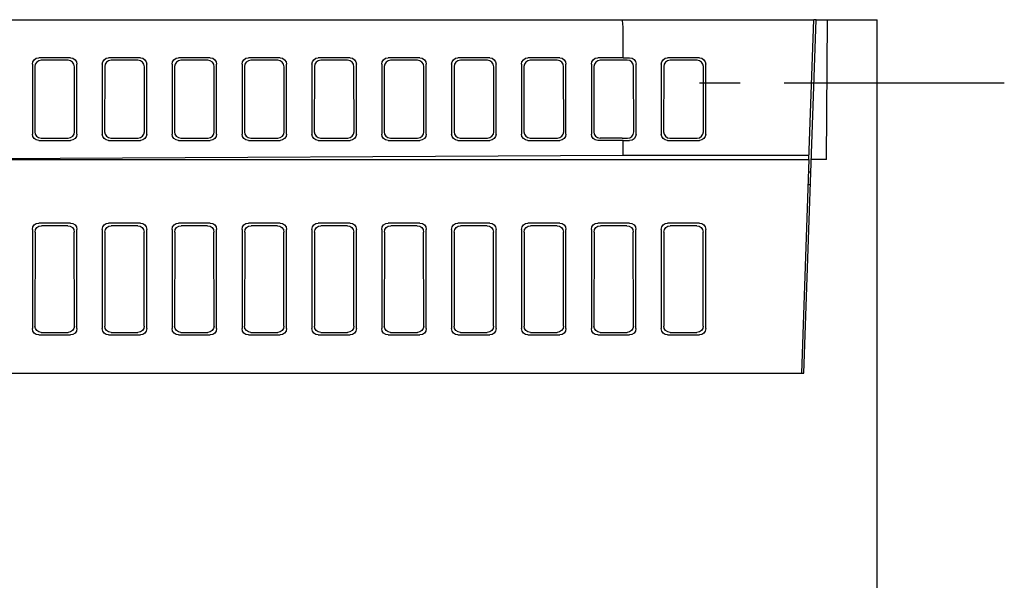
# Model space of a CAD drawing. Extents: x 63 to 816, y 33 to 569.
# Tile 24 of 24: x 716 to 793, y 525 to 569. Entities that reach past the tile are written whole.
import ezdxf

# ---------------------------------------------------------------- set-up
doc = ezdxf.new("R2010")
doc.units = 0
doc.header["$LTSCALE"] = 46.2
doc.linetypes.add('CENTER', pattern=[0.6, 0.375, -0.075, 0.075, -0.075])
doc.layers.add('ALL_AXIS', color=7, linetype='CONTINUOUS')
doc.layers.add('ALL_FEATURES', color=7, linetype='CONTINUOUS')

msp = doc.modelspace()

# ---------------------------------------------------------------- linework, layer by layer
at = {"layer": 'ALL_AXIS', "color": 7, "linetype": 'CENTER'}
msp.add_line((793.125, 564), (769.125, 564), dxfattribs=at)
at = {"layer": 'ALL_FEATURES', "color": 7, "linetype": 'CONTINUOUS'}
for p, q in [((603.125, 569), (778.125, 569)), ((763.078, 568.924), (763.049, 569)), ((777.354, 541.2), (778.325, 569)), ((777.741, 558.007), (778.125, 569)), ((778.325, 569), (778.125, 569)), ((778.325, 569), (783.125, 569)), ((779.125, 558), (779.221, 569)), ((783.125, 479), (783.125, 569)), ((763.125, 566), (763.125, 568)), ((719.627, 566), (717.123, 566)), ((719.437, 565.808), (717.318, 565.808)), ((725.127, 566), (722.623, 566)), ((724.937, 565.808), (722.818, 565.808)), ((730.627, 566), (728.123, 566)), ((730.437, 565.808), (728.318, 565.808)), ((736.127, 566), (733.623, 566)), ((735.937, 565.808), (733.818, 565.808)), ((741.627, 566), (739.123, 566)), ((741.437, 565.808), (739.318, 565.808)), ((747.127, 566), (744.623, 566)), ((746.937, 565.808), (744.818, 565.808)), ((752.627, 566), (750.123, 566)), ((752.437, 565.808), (750.318, 565.808)), ((758.127, 566), (755.623, 566)), ((757.937, 565.808), (755.818, 565.808)), ((763.125, 566), (761.123, 566)), ((762.884, 565.808), (761.318, 565.808)), ((763.125, 566), (763.634, 566.007)), ((769.127, 566), (766.623, 566)), ((768.937, 565.81), (766.813, 565.81)), ((716.625, 565.509), (716.625, 559.991)), ((716.819, 565.317), (716.811, 560.175)), ((719.944, 560.188), (719.936, 565.304)), ((720.125, 560.005), (720.125, 565.495)), ((722.125, 565.509), (722.125, 559.991)), ((722.319, 565.317), (722.311, 560.175)), ((725.444, 560.188), (725.436, 565.304)), ((725.625, 560.005), (725.625, 565.495)), ((727.625, 565.509), (727.625, 559.991)), ((727.819, 565.317), (727.811, 560.175)), ((730.944, 560.188), (730.936, 565.304)), ((731.125, 560.005), (731.125, 565.495)), ((733.125, 565.509), (733.125, 559.991)), ((733.319, 565.317), (733.311, 560.175)), ((736.444, 560.188), (736.436, 565.304)), ((736.625, 560.005), (736.625, 565.495)), ((738.625, 565.509), (738.625, 559.991)), ((738.819, 565.317), (738.811, 560.175)), ((741.944, 560.188), (741.936, 565.304)), ((742.125, 560.005), (742.125, 565.495)), ((744.125, 565.509), (744.125, 559.991)), ((744.319, 565.317), (744.311, 560.175)), ((747.444, 560.188), (747.436, 565.304)), ((747.625, 560.005), (747.625, 565.495)), ((749.625, 565.509), (749.625, 559.991)), ((749.819, 565.317), (749.811, 560.175)), ((752.944, 560.188), (752.936, 565.304)), ((753.125, 560.005), (753.125, 565.495)), ((755.125, 565.509), (755.125, 559.991)), ((755.319, 565.317), (755.311, 560.175)), ((758.444, 560.188), (758.436, 565.304)), ((758.625, 560.005), (758.625, 565.495)), ((760.625, 565.509), (760.625, 559.991)), ((760.819, 565.317), (760.811, 560.175)), ((763.957, 560.175), (763.949, 565.317)), ((764.138, 559.991), (764.138, 565.509)), ((766.125, 565.502), (766.125, 559.998)), ((766.314, 565.313), (766.306, 560.179)), ((769.444, 560.179), (769.436, 565.313)), ((769.625, 559.998), (769.625, 565.502)), ((717.308, 559.683), (719.447, 559.683)), ((722.808, 559.683), (724.947, 559.683)), ((728.308, 559.683), (730.447, 559.683)), ((733.808, 559.683), (735.947, 559.683)), ((739.308, 559.683), (741.447, 559.683)), ((744.808, 559.683), (746.947, 559.683)), ((750.308, 559.683), (752.447, 559.683)), ((755.808, 559.683), (757.947, 559.683)), ((763.044, 559.681), (763.453, 559.676)), ((766.804, 559.681), (768.946, 559.681)), ((717.123, 559.5), (719.627, 559.5)), ((722.623, 559.5), (725.127, 559.5)), ((728.123, 559.5), (730.627, 559.5)), ((733.623, 559.5), (736.127, 559.5)), ((739.123, 559.5), (741.627, 559.5)), ((744.623, 559.5), (747.127, 559.5)), ((750.123, 559.5), (752.627, 559.5)), ((755.623, 559.5), (758.127, 559.5)), ((763.125, 559.5), (761.123, 559.5)), ((763.125, 559.5), (763.634, 559.493)), ((763.125, 558.349), (763.125, 559.5)), ((766.623, 559.5), (769.127, 559.5)), ((698.125, 558), (763.125, 558.349)), ((698.125, 558), (777.741, 558)), ((763.125, 558.349), (777.753, 558.349)), ((777.741, 558), (777.154, 541.2)), ((779.125, 558), (777.941, 558)), ((777.906, 557), (777.706, 557)), ((777.871, 556), (777.671, 556)), ((719.627, 553), (717.123, 553)), ((719.418, 552.791), (717.332, 552.791)), ((725.127, 553), (722.623, 553)), ((724.918, 552.791), (722.832, 552.791)), ((730.627, 553), (728.123, 553)), ((730.418, 552.791), (728.332, 552.791)), ((736.127, 553), (733.623, 553)), ((735.918, 552.791), (733.832, 552.791)), ((741.627, 553), (739.123, 553)), ((741.418, 552.791), (739.332, 552.791)), ((747.127, 553), (744.623, 553)), ((746.918, 552.791), (744.832, 552.791)), ((752.627, 553), (750.123, 553)), ((752.418, 552.791), (750.332, 552.791)), ((758.127, 553), (755.623, 553)), ((757.918, 552.791), (755.832, 552.791)), ((763.627, 553), (761.123, 553)), ((763.418, 552.791), (761.332, 552.791)), ((769.127, 553), (766.623, 553)), ((768.918, 552.791), (766.832, 552.791)), ((716.625, 552.502), (716.625, 544.698)), ((716.833, 552.294), (716.822, 544.895)), ((719.928, 544.895), (719.917, 552.294)), ((720.125, 544.698), (720.125, 552.502)), ((722.125, 552.502), (722.125, 544.698)), ((722.333, 552.294), (722.322, 544.895)), ((725.428, 544.895), (725.417, 552.294)), ((725.625, 544.698), (725.625, 552.502)), ((727.625, 552.502), (727.625, 544.698)), ((727.833, 552.294), (727.822, 544.895)), ((730.928, 544.895), (730.917, 552.294)), ((731.125, 544.698), (731.125, 552.502)), ((733.125, 552.502), (733.125, 544.698)), ((733.333, 552.294), (733.322, 544.895)), ((736.428, 544.895), (736.417, 552.294)), ((736.625, 544.698), (736.625, 552.502)), ((738.625, 552.502), (738.625, 544.698)), ((738.833, 552.294), (738.822, 544.895)), ((741.928, 544.895), (741.917, 552.294)), ((742.125, 544.698), (742.125, 552.502)), ((744.125, 552.502), (744.125, 544.698)), ((744.333, 552.294), (744.322, 544.895)), ((747.428, 544.895), (747.417, 552.294)), ((747.625, 544.698), (747.625, 552.502)), ((749.625, 552.502), (749.625, 544.698)), ((749.833, 552.294), (749.822, 544.895)), ((752.928, 544.895), (752.917, 552.294)), ((753.125, 544.698), (753.125, 552.502)), ((755.125, 552.502), (755.125, 544.698)), ((755.333, 552.294), (755.322, 544.895)), ((758.428, 544.895), (758.417, 552.294)), ((758.625, 544.698), (758.625, 552.502)), ((760.625, 552.502), (760.625, 544.698)), ((760.833, 552.294), (760.822, 544.895)), ((763.928, 544.895), (763.917, 552.294)), ((764.125, 544.698), (764.125, 552.502)), ((766.125, 552.502), (766.125, 544.698)), ((766.333, 552.294), (766.322, 544.895)), ((769.428, 544.895), (769.417, 552.294)), ((769.625, 544.698), (769.625, 552.502)), ((717.123, 544.2), (719.627, 544.2)), ((717.319, 544.396), (719.431, 544.396)), ((722.623, 544.2), (725.127, 544.2)), ((722.819, 544.396), (724.931, 544.396)), ((728.123, 544.2), (730.627, 544.2)), ((728.319, 544.396), (730.431, 544.396)), ((733.623, 544.2), (736.127, 544.2)), ((733.819, 544.396), (735.931, 544.396)), ((739.123, 544.2), (741.627, 544.2)), ((739.319, 544.396), (741.431, 544.396)), ((744.623, 544.2), (747.127, 544.2)), ((744.819, 544.396), (746.931, 544.396)), ((750.123, 544.2), (752.627, 544.2)), ((750.319, 544.396), (752.431, 544.396)), ((755.623, 544.2), (758.127, 544.2)), ((755.819, 544.396), (757.931, 544.396)), ((761.123, 544.2), (763.627, 544.2)), ((761.319, 544.396), (763.431, 544.396)), ((766.623, 544.2), (769.127, 544.2)), ((766.819, 544.396), (768.931, 544.396)), ((701.291, 541.2), (777.354, 541.2))]:
    msp.add_line(p, q, dxfattribs=at)
for points in [[(763.125, 568), (763.119, 568.383), (763.103, 568.708), (763.078, 568.924)], [(716.625, 565.509), (716.662, 565.696), (716.768, 565.854), (716.929, 565.962), (717.123, 566)], [(717.318, 565.808), (717.124, 565.769), (716.962, 565.662), (716.856, 565.504), (716.819, 565.317)], [(719.936, 565.304), (719.898, 565.496), (719.789, 565.66), (719.628, 565.769), (719.437, 565.808)], [(719.627, 566), (719.817, 565.962), (719.979, 565.852), (720.087, 565.688), (720.125, 565.495)], [(722.125, 565.509), (722.162, 565.696), (722.268, 565.854), (722.429, 565.962), (722.623, 566)], [(722.818, 565.808), (722.624, 565.769), (722.462, 565.662), (722.356, 565.504), (722.319, 565.317)], [(725.436, 565.304), (725.398, 565.496), (725.289, 565.66), (725.128, 565.769), (724.937, 565.808)], [(725.127, 566), (725.317, 565.962), (725.479, 565.852), (725.587, 565.688), (725.625, 565.495)], [(727.625, 565.509), (727.662, 565.696), (727.768, 565.854), (727.929, 565.962), (728.123, 566)], [(728.318, 565.808), (728.124, 565.769), (727.962, 565.662), (727.856, 565.504), (727.819, 565.317)], [(730.936, 565.304), (730.898, 565.496), (730.789, 565.66), (730.628, 565.769), (730.437, 565.808)], [(730.627, 566), (730.817, 565.962), (730.979, 565.852), (731.087, 565.688), (731.125, 565.495)], [(733.125, 565.509), (733.162, 565.696), (733.268, 565.854), (733.429, 565.962), (733.623, 566)], [(733.818, 565.808), (733.624, 565.769), (733.462, 565.662), (733.356, 565.504), (733.319, 565.317)], [(736.436, 565.304), (736.398, 565.496), (736.289, 565.66), (736.128, 565.769), (735.937, 565.808)], [(736.127, 566), (736.317, 565.962), (736.479, 565.852), (736.587, 565.688), (736.625, 565.495)], [(738.625, 565.509), (738.662, 565.696), (738.768, 565.854), (738.929, 565.962), (739.123, 566)], [(739.318, 565.808), (739.124, 565.769), (738.962, 565.662), (738.856, 565.504), (738.819, 565.317)], [(741.936, 565.304), (741.898, 565.496), (741.789, 565.66), (741.628, 565.769), (741.437, 565.808)], [(741.627, 566), (741.817, 565.962), (741.979, 565.852), (742.087, 565.688), (742.125, 565.495)], [(744.125, 565.509), (744.162, 565.696), (744.268, 565.854), (744.429, 565.962), (744.623, 566)], [(744.818, 565.808), (744.624, 565.769), (744.462, 565.662), (744.356, 565.504), (744.319, 565.317)], [(747.436, 565.304), (747.398, 565.496), (747.289, 565.66), (747.128, 565.769), (746.937, 565.808)], [(747.127, 566), (747.317, 565.962), (747.479, 565.852), (747.587, 565.688), (747.625, 565.495)], [(749.625, 565.509), (749.662, 565.696), (749.768, 565.854), (749.929, 565.962), (750.123, 566)], [(750.318, 565.808), (750.124, 565.769), (749.962, 565.662), (749.856, 565.504), (749.819, 565.317)], [(752.936, 565.304), (752.898, 565.496), (752.789, 565.66), (752.628, 565.769), (752.437, 565.808)], [(752.627, 566), (752.817, 565.962), (752.979, 565.852), (753.087, 565.688), (753.125, 565.495)], [(755.125, 565.509), (755.162, 565.696), (755.268, 565.854), (755.429, 565.962), (755.623, 566)], [(755.818, 565.808), (755.624, 565.769), (755.462, 565.662), (755.356, 565.504), (755.319, 565.317)], [(758.436, 565.304), (758.398, 565.496), (758.289, 565.66), (758.128, 565.769), (757.937, 565.808)], [(758.127, 566), (758.317, 565.962), (758.479, 565.852), (758.587, 565.688), (758.625, 565.495)], [(760.625, 565.509), (760.662, 565.696), (760.768, 565.854), (760.929, 565.962), (761.123, 566)], [(761.318, 565.808), (761.124, 565.769), (760.962, 565.662), (760.856, 565.504), (760.819, 565.317)], [(763.444, 565.814), (763.036, 565.809), (762.884, 565.808)], [(763.949, 565.317), (763.91, 565.509), (763.801, 565.671), (763.637, 565.778), (763.444, 565.814)], [(763.634, 566.007), (763.827, 565.971), (763.99, 565.864), (764.1, 565.701), (764.138, 565.509)], [(766.125, 565.502), (766.163, 565.693), (766.271, 565.854), (766.432, 565.962), (766.623, 566)], [(766.813, 565.81), (766.622, 565.772), (766.46, 565.664), (766.352, 565.503), (766.314, 565.313)], [(769.436, 565.313), (769.398, 565.503), (769.29, 565.664), (769.128, 565.772), (768.937, 565.81)], [(769.127, 566), (769.318, 565.962), (769.479, 565.854), (769.587, 565.693), (769.625, 565.502)], [(717.123, 559.5), (716.929, 559.538), (716.768, 559.646), (716.662, 559.804), (716.625, 559.991)], [(716.811, 560.175), (716.848, 559.987), (716.953, 559.829), (717.114, 559.721), (717.308, 559.683)], [(719.447, 559.683), (719.636, 559.721), (719.798, 559.831), (719.906, 559.995), (719.944, 560.188)], [(720.125, 560.005), (720.087, 559.812), (719.979, 559.648), (719.817, 559.538), (719.627, 559.5)], [(722.623, 559.5), (722.429, 559.538), (722.268, 559.646), (722.162, 559.804), (722.125, 559.991)], [(722.311, 560.175), (722.348, 559.987), (722.453, 559.829), (722.614, 559.721), (722.808, 559.683)], [(724.947, 559.683), (725.136, 559.721), (725.298, 559.831), (725.406, 559.995), (725.444, 560.188)], [(725.625, 560.005), (725.587, 559.812), (725.479, 559.648), (725.317, 559.538), (725.127, 559.5)], [(728.123, 559.5), (727.929, 559.538), (727.768, 559.646), (727.662, 559.804), (727.625, 559.991)], [(727.811, 560.175), (727.848, 559.987), (727.953, 559.829), (728.114, 559.721), (728.308, 559.683)], [(730.447, 559.683), (730.636, 559.721), (730.798, 559.831), (730.906, 559.995), (730.944, 560.188)], [(731.125, 560.005), (731.087, 559.812), (730.979, 559.648), (730.817, 559.538), (730.627, 559.5)], [(733.623, 559.5), (733.429, 559.538), (733.268, 559.646), (733.162, 559.804), (733.125, 559.991)], [(733.311, 560.175), (733.348, 559.987), (733.453, 559.829), (733.614, 559.721), (733.808, 559.683)], [(735.947, 559.683), (736.136, 559.721), (736.298, 559.831), (736.406, 559.995), (736.444, 560.188)], [(736.625, 560.005), (736.587, 559.812), (736.479, 559.648), (736.317, 559.538), (736.127, 559.5)], [(739.123, 559.5), (738.929, 559.538), (738.768, 559.646), (738.662, 559.804), (738.625, 559.991)], [(738.811, 560.175), (738.848, 559.987), (738.953, 559.829), (739.114, 559.721), (739.308, 559.683)], [(741.447, 559.683), (741.636, 559.721), (741.798, 559.831), (741.906, 559.995), (741.944, 560.188)], [(742.125, 560.005), (742.087, 559.812), (741.979, 559.648), (741.817, 559.538), (741.627, 559.5)], [(744.623, 559.5), (744.429, 559.538), (744.268, 559.646), (744.162, 559.804), (744.125, 559.991)], [(744.311, 560.175), (744.348, 559.987), (744.453, 559.829), (744.614, 559.721), (744.808, 559.683)], [(746.947, 559.683), (747.136, 559.721), (747.298, 559.831), (747.406, 559.995), (747.444, 560.188)], [(747.625, 560.005), (747.587, 559.812), (747.479, 559.648), (747.317, 559.538), (747.127, 559.5)], [(750.123, 559.5), (749.929, 559.538), (749.768, 559.646), (749.662, 559.804), (749.625, 559.991)], [(749.811, 560.175), (749.848, 559.987), (749.953, 559.829), (750.114, 559.721), (750.308, 559.683)], [(752.447, 559.683), (752.636, 559.721), (752.798, 559.831), (752.906, 559.995), (752.944, 560.188)], [(753.125, 560.005), (753.087, 559.812), (752.979, 559.648), (752.817, 559.538), (752.627, 559.5)], [(755.623, 559.5), (755.429, 559.538), (755.268, 559.646), (755.162, 559.804), (755.125, 559.991)], [(755.311, 560.175), (755.348, 559.987), (755.453, 559.829), (755.614, 559.721), (755.808, 559.683)], [(757.947, 559.683), (758.136, 559.721), (758.298, 559.831), (758.406, 559.995), (758.444, 560.188)], [(758.625, 560.005), (758.587, 559.812), (758.479, 559.648), (758.317, 559.538), (758.127, 559.5)], [(761.123, 559.5), (760.929, 559.538), (760.768, 559.646), (760.662, 559.804), (760.625, 559.991)], [(760.811, 560.175), (760.848, 559.987), (760.953, 559.829), (761.114, 559.721), (761.308, 559.683)], [(763.044, 559.681), (762.892, 559.682), (761.308, 559.683)], [(763.453, 559.676), (763.646, 559.712), (763.809, 559.819), (763.919, 559.982), (763.957, 560.175)], [(764.138, 559.991), (764.1, 559.799), (763.99, 559.636), (763.827, 559.529), (763.634, 559.493)], [(766.623, 559.5), (766.432, 559.538), (766.271, 559.646), (766.163, 559.807), (766.125, 559.998)], [(766.306, 560.179), (766.344, 559.988), (766.452, 559.826), (766.613, 559.719), (766.804, 559.681)], [(768.946, 559.681), (769.137, 559.719), (769.298, 559.826), (769.406, 559.988), (769.444, 560.179)], [(769.625, 559.998), (769.587, 559.807), (769.479, 559.646), (769.318, 559.538), (769.127, 559.5)], [(716.625, 552.502), (716.663, 552.693), (716.771, 552.854), (716.932, 552.962), (717.123, 553)], [(716.833, 552.294), (716.871, 552.485), (716.979, 552.646), (717.141, 552.753), (717.332, 552.791)], [(719.418, 552.791), (719.609, 552.753), (719.771, 552.646), (719.879, 552.485), (719.917, 552.294)], [(719.627, 553), (719.818, 552.962), (719.979, 552.854), (720.087, 552.693), (720.125, 552.502)], [(722.125, 552.502), (722.163, 552.693), (722.271, 552.854), (722.432, 552.962), (722.623, 553)], [(722.333, 552.294), (722.371, 552.485), (722.479, 552.646), (722.641, 552.753), (722.832, 552.791)], [(724.918, 552.791), (725.109, 552.753), (725.271, 552.646), (725.379, 552.485), (725.417, 552.294)], [(725.127, 553), (725.318, 552.962), (725.479, 552.854), (725.587, 552.693), (725.625, 552.502)], [(727.625, 552.502), (727.663, 552.693), (727.771, 552.854), (727.932, 552.962), (728.123, 553)], [(727.833, 552.294), (727.871, 552.485), (727.979, 552.646), (728.141, 552.753), (728.332, 552.791)], [(730.418, 552.791), (730.609, 552.753), (730.771, 552.646), (730.879, 552.485), (730.917, 552.294)], [(730.627, 553), (730.818, 552.962), (730.979, 552.854), (731.087, 552.693), (731.125, 552.502)], [(733.125, 552.502), (733.163, 552.693), (733.271, 552.854), (733.432, 552.962), (733.623, 553)], [(733.333, 552.294), (733.371, 552.485), (733.479, 552.646), (733.641, 552.753), (733.832, 552.791)], [(735.918, 552.791), (736.109, 552.753), (736.271, 552.646), (736.379, 552.485), (736.417, 552.294)], [(736.127, 553), (736.318, 552.962), (736.479, 552.854), (736.587, 552.693), (736.625, 552.502)], [(738.625, 552.502), (738.663, 552.693), (738.771, 552.854), (738.932, 552.962), (739.123, 553)], [(738.833, 552.294), (738.871, 552.485), (738.979, 552.646), (739.141, 552.753), (739.332, 552.791)], [(741.418, 552.791), (741.609, 552.753), (741.771, 552.646), (741.879, 552.485), (741.917, 552.294)], [(741.627, 553), (741.818, 552.962), (741.979, 552.854), (742.087, 552.693), (742.125, 552.502)], [(744.125, 552.502), (744.163, 552.693), (744.271, 552.854), (744.432, 552.962), (744.623, 553)], [(744.333, 552.294), (744.371, 552.485), (744.479, 552.646), (744.641, 552.753), (744.832, 552.791)], [(746.918, 552.791), (747.109, 552.753), (747.271, 552.646), (747.379, 552.485), (747.417, 552.294)], [(747.127, 553), (747.318, 552.962), (747.479, 552.854), (747.587, 552.693), (747.625, 552.502)], [(749.625, 552.502), (749.663, 552.693), (749.771, 552.854), (749.932, 552.962), (750.123, 553)], [(749.833, 552.294), (749.871, 552.485), (749.979, 552.646), (750.141, 552.753), (750.332, 552.791)], [(752.418, 552.791), (752.609, 552.753), (752.771, 552.646), (752.879, 552.485), (752.917, 552.294)], [(752.627, 553), (752.818, 552.962), (752.979, 552.854), (753.087, 552.693), (753.125, 552.502)], [(755.125, 552.502), (755.163, 552.693), (755.271, 552.854), (755.432, 552.962), (755.623, 553)], [(755.333, 552.294), (755.371, 552.485), (755.479, 552.646), (755.641, 552.753), (755.832, 552.791)], [(757.918, 552.791), (758.109, 552.753), (758.271, 552.646), (758.379, 552.485), (758.417, 552.294)], [(758.127, 553), (758.318, 552.962), (758.479, 552.854), (758.587, 552.693), (758.625, 552.502)], [(760.625, 552.502), (760.663, 552.693), (760.771, 552.854), (760.932, 552.962), (761.123, 553)], [(760.833, 552.294), (760.871, 552.485), (760.979, 552.646), (761.141, 552.753), (761.332, 552.791)], [(763.418, 552.791), (763.609, 552.753), (763.771, 552.646), (763.879, 552.485), (763.917, 552.294)], [(763.627, 553), (763.818, 552.962), (763.979, 552.854), (764.087, 552.693), (764.125, 552.502)], [(766.125, 552.502), (766.163, 552.693), (766.271, 552.854), (766.432, 552.962), (766.623, 553)], [(766.333, 552.294), (766.371, 552.485), (766.479, 552.646), (766.641, 552.753), (766.832, 552.791)], [(768.918, 552.791), (769.109, 552.753), (769.271, 552.646), (769.379, 552.485), (769.417, 552.294)], [(769.127, 553), (769.318, 552.962), (769.479, 552.854), (769.587, 552.693), (769.625, 552.502)], [(717.319, 544.396), (717.128, 544.434), (716.967, 544.542), (716.859, 544.703), (716.822, 544.895)], [(719.928, 544.895), (719.891, 544.703), (719.783, 544.542), (719.622, 544.434), (719.431, 544.396)], [(722.819, 544.396), (722.628, 544.434), (722.467, 544.542), (722.359, 544.703), (722.322, 544.895)], [(725.428, 544.895), (725.391, 544.703), (725.283, 544.542), (725.122, 544.434), (724.931, 544.396)], [(728.319, 544.396), (728.128, 544.434), (727.967, 544.542), (727.859, 544.703), (727.822, 544.895)], [(730.928, 544.895), (730.891, 544.703), (730.783, 544.542), (730.622, 544.434), (730.431, 544.396)], [(733.819, 544.396), (733.628, 544.434), (733.467, 544.542), (733.359, 544.703), (733.322, 544.895)], [(736.428, 544.895), (736.391, 544.703), (736.283, 544.542), (736.122, 544.434), (735.931, 544.396)], [(739.319, 544.396), (739.128, 544.434), (738.967, 544.542), (738.859, 544.703), (738.822, 544.895)], [(741.928, 544.895), (741.891, 544.703), (741.783, 544.542), (741.622, 544.434), (741.431, 544.396)], [(744.819, 544.396), (744.628, 544.434), (744.467, 544.542), (744.359, 544.703), (744.322, 544.895)], [(747.428, 544.895), (747.391, 544.703), (747.283, 544.542), (747.122, 544.434), (746.931, 544.396)], [(750.319, 544.396), (750.128, 544.434), (749.967, 544.542), (749.859, 544.703), (749.822, 544.895)], [(752.928, 544.895), (752.891, 544.703), (752.783, 544.542), (752.622, 544.434), (752.431, 544.396)], [(755.819, 544.396), (755.628, 544.434), (755.467, 544.542), (755.359, 544.703), (755.322, 544.895)], [(758.428, 544.895), (758.391, 544.703), (758.283, 544.542), (758.122, 544.434), (757.931, 544.396)], [(761.319, 544.396), (761.128, 544.434), (760.967, 544.542), (760.859, 544.703), (760.822, 544.895)], [(763.928, 544.895), (763.891, 544.703), (763.783, 544.542), (763.622, 544.434), (763.431, 544.396)], [(766.819, 544.396), (766.628, 544.434), (766.467, 544.542), (766.359, 544.703), (766.322, 544.895)], [(769.428, 544.895), (769.391, 544.703), (769.283, 544.542), (769.122, 544.434), (768.931, 544.396)], [(717.123, 544.2), (716.932, 544.238), (716.771, 544.346), (716.663, 544.507), (716.625, 544.698)], [(720.125, 544.698), (720.087, 544.507), (719.979, 544.346), (719.818, 544.238), (719.627, 544.2)], [(722.623, 544.2), (722.432, 544.238), (722.271, 544.346), (722.163, 544.507), (722.125, 544.698)], [(725.625, 544.698), (725.587, 544.507), (725.479, 544.346), (725.318, 544.238), (725.127, 544.2)], [(728.123, 544.2), (727.932, 544.238), (727.771, 544.346), (727.663, 544.507), (727.625, 544.698)], [(731.125, 544.698), (731.087, 544.507), (730.979, 544.346), (730.818, 544.238), (730.627, 544.2)], [(733.623, 544.2), (733.432, 544.238), (733.271, 544.346), (733.163, 544.507), (733.125, 544.698)], [(736.625, 544.698), (736.587, 544.507), (736.479, 544.346), (736.318, 544.238), (736.127, 544.2)], [(739.123, 544.2), (738.932, 544.238), (738.771, 544.346), (738.663, 544.507), (738.625, 544.698)], [(742.125, 544.698), (742.087, 544.507), (741.979, 544.346), (741.818, 544.238), (741.627, 544.2)], [(744.623, 544.2), (744.432, 544.238), (744.271, 544.346), (744.163, 544.507), (744.125, 544.698)], [(747.625, 544.698), (747.587, 544.507), (747.479, 544.346), (747.318, 544.238), (747.127, 544.2)], [(750.123, 544.2), (749.932, 544.238), (749.771, 544.346), (749.663, 544.507), (749.625, 544.698)], [(753.125, 544.698), (753.087, 544.507), (752.979, 544.346), (752.818, 544.238), (752.627, 544.2)], [(755.623, 544.2), (755.432, 544.238), (755.271, 544.346), (755.163, 544.507), (755.125, 544.698)], [(758.625, 544.698), (758.587, 544.507), (758.479, 544.346), (758.318, 544.238), (758.127, 544.2)], [(761.123, 544.2), (760.932, 544.238), (760.771, 544.346), (760.663, 544.507), (760.625, 544.698)], [(764.125, 544.698), (764.087, 544.507), (763.979, 544.346), (763.818, 544.238), (763.627, 544.2)], [(766.623, 544.2), (766.432, 544.238), (766.271, 544.346), (766.163, 544.507), (766.125, 544.698)], [(769.625, 544.698), (769.587, 544.507), (769.479, 544.346), (769.318, 544.238), (769.127, 544.2)]]:
    msp.add_lwpolyline(points, dxfattribs=at)

doc.saveas('drawing.dxf')
